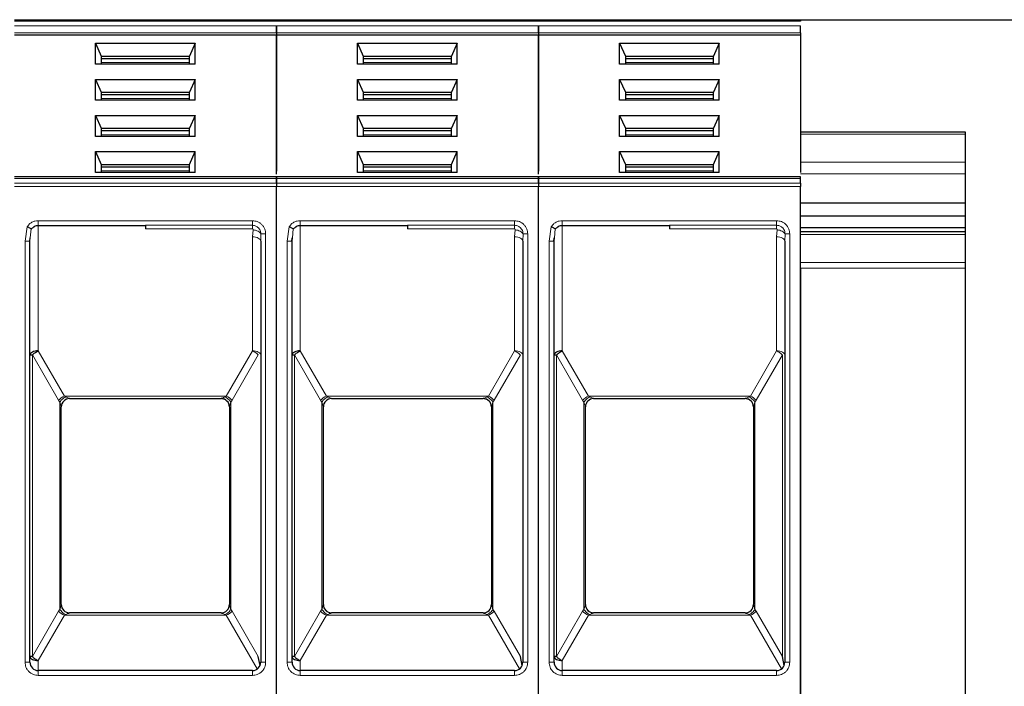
# Model space of a CAD drawing. Header units: millimetres. Extents: x 5 to 418, y 2 to 292.
# Tile 20 of 53: x 101 to 121, y 251 to 265. Entities that reach past the tile are written whole.
import ezdxf

# ---------------------------------------------------------------- set-up
doc = ezdxf.new("R2010")
doc.units = ezdxf.units.MM
doc.layers.add('SLD-0', color=7, linetype='Continuous')
doc.styles.add('SLDTEXTSTYLE0', font='TXT', dxfattribs={"width": 0.605})
doc.dimstyles.new('SLDDIMSTYLE0', dxfattribs={"dimtxt": 3.5, "dimasz": 3.302, "dimexe": 0, "dimexo": 0.0625, "dimgap": 0.875, "dimtad": 1, "dimlfac": 3, "dimrnd": 1e-09, "dimzin": 12, "dimdsep": 46, "dimtxsty": 'SLDTEXTSTYLE0', "dimsah": 1, "dimcen": 0.09, "dimadec": 0, "dimazin": 3, "dimtfac": 1, "dimtofl": 0, "dimtmove": 0, "dimatfit": 3, "dimfxl": 1, "dimfrac": 2, "dimtolj": 1, "dimtzin": 12, "dimarcsym": 0})

# ---------------------------------------------------------------- blocks, each defined once
blk = doc.blocks.new('_D_1')
at = {"layer": 'SLD-0'}
for p, q in [((116.587, 264.738), (157.647, 264.738)), ((156.647, 264.738), (156.647, 171.038)), ((149.187, 171.038), (157.647, 171.038))]:
    blk.add_line(p, q, dxfattribs=at)
for points in [[(156.647, 264.738), (156.139, 261.436), (157.155, 261.436)], [(156.647, 171.038), (157.155, 174.34), (156.139, 174.34)]]:
    blk.add_solid(points, dxfattribs=at)
at = {"layer": 'SLD-0', "insert": (152.135, 211.872), "char_height": 3.5, "attachment_point": 1, "rotation": 90, "style": 'SLDTEXTSTYLE0'}
blk.add_mtext('281,1', dxfattribs=at)

msp = doc.modelspace()

# ---------------------------------------------------------------- linework, layer by layer
at = {"color": 7, "linetype": 'Continuous', "lineweight": 25}
for p, q in [((100.6871, 264.738), (105.9871, 264.738)), ((105.9871, 264.738), (111.2871, 264.738)), ((111.2871, 264.738), (116.5871, 264.738)), ((105.9871, 264.4738), (105.9871, 264.4267)), ((105.9871, 264.4738), (105.9871, 264.4267)), ((111.2871, 264.4738), (111.2871, 264.4267)), ((111.2871, 264.4738), (111.2871, 264.4267)), ((116.5871, 264.4738), (116.5871, 264.4267)), ((105.9871, 264.4267), (100.6871, 264.4267)), ((105.9871, 264.4267), (105.9871, 261.6735)), ((111.2871, 264.4267), (105.9871, 264.4267)), ((105.9871, 261.6151), (105.9871, 264.4267)), ((111.2871, 264.4267), (111.2871, 261.6735)), ((116.5871, 264.4267), (111.2871, 264.4267)), ((111.2871, 261.6151), (111.2871, 264.4267)), ((116.5871, 264.4267), (116.5871, 261.6442)), ((102.3289, 264.2616), (104.3454, 264.2616)), ((102.3289, 263.8375), (102.3289, 264.2616)), ((102.3289, 264.2616), (102.4455, 264.0024)), ((104.3454, 264.2616), (104.2288, 264.0024)), ((104.3454, 263.8375), (104.3454, 264.2616)), ((107.6289, 264.2616), (109.6454, 264.2616)), ((107.6289, 263.8375), (107.6289, 264.2616)), ((107.6289, 264.2616), (107.7455, 264.0024)), ((109.6454, 264.2616), (109.5288, 264.0024)), ((109.6454, 263.8375), (109.6454, 264.2616)), ((112.9289, 264.2616), (114.9454, 264.2616)), ((112.9289, 263.8375), (112.9289, 264.2616)), ((112.9289, 264.2616), (113.0455, 264.0024)), ((114.9454, 264.2616), (114.8288, 264.0024)), ((114.9454, 263.8375), (114.9454, 264.2616)), ((102.4455, 264.0024), (102.4455, 263.8375)), ((102.4455, 264.0024), (104.2288, 264.0024)), ((102.4455, 263.9553), (104.2288, 263.9553)), ((104.2288, 263.8375), (104.2288, 264.0024)), ((107.7455, 264.0024), (107.7455, 263.8375)), ((107.7455, 264.0024), (109.5288, 264.0024)), ((107.7455, 263.9553), (109.5288, 263.9553)), ((109.5288, 263.8375), (109.5288, 264.0024)), ((113.0455, 264.0024), (113.0455, 263.8375)), ((113.0455, 264.0024), (114.8288, 264.0024)), ((113.0455, 263.9553), (114.8288, 263.9553)), ((114.8288, 263.8375), (114.8288, 264.0024)), ((104.3454, 263.8375), (102.3289, 263.8375)), ((109.6454, 263.8375), (107.6289, 263.8375)), ((114.9454, 263.8375), (112.9289, 263.8375)), ((102.3289, 263.5309), (104.3454, 263.5309)), ((102.3289, 263.1068), (102.3289, 263.5309)), ((102.3289, 263.5309), (102.4455, 263.2717)), ((104.3454, 263.5309), (104.2288, 263.2717)), ((104.3454, 263.1068), (104.3454, 263.5309)), ((107.6289, 263.5309), (109.6454, 263.5309)), ((107.6289, 263.1068), (107.6289, 263.5309)), ((107.6289, 263.5309), (107.7455, 263.2717)), ((109.6454, 263.5309), (109.5288, 263.2717)), ((109.6454, 263.1068), (109.6454, 263.5309)), ((112.9289, 263.5309), (114.9454, 263.5309)), ((112.9289, 263.1068), (112.9289, 263.5309)), ((112.9289, 263.5309), (113.0455, 263.2717)), ((114.9454, 263.5309), (114.8288, 263.2717)), ((114.9454, 263.1068), (114.9454, 263.5309)), ((104.3454, 263.1068), (102.3289, 263.1068)), ((102.4455, 263.2717), (102.4455, 263.1068)), ((102.4455, 263.2717), (104.2288, 263.2717)), ((102.4455, 263.2246), (104.2288, 263.2246)), ((104.2288, 263.1068), (104.2288, 263.2717)), ((109.6454, 263.1068), (107.6289, 263.1068)), ((107.7455, 263.2717), (107.7455, 263.1068)), ((107.7455, 263.2717), (109.5288, 263.2717)), ((107.7455, 263.2246), (109.5288, 263.2246)), ((109.5288, 263.1068), (109.5288, 263.2717)), ((114.9454, 263.1068), (112.9289, 263.1068)), ((113.0455, 263.2717), (113.0455, 263.1068)), ((113.0455, 263.2717), (114.8288, 263.2717)), ((113.0455, 263.2246), (114.8288, 263.2246)), ((114.8288, 263.1068), (114.8288, 263.2717)), ((102.3289, 262.8003), (104.3454, 262.8003)), ((102.3289, 262.3761), (102.3289, 262.8003)), ((102.3289, 262.8003), (102.4455, 262.541)), ((104.3454, 262.8003), (104.2288, 262.541)), ((104.3454, 262.3761), (104.3454, 262.8003)), ((107.6289, 262.8003), (109.6454, 262.8003)), ((107.6289, 262.3761), (107.6289, 262.8003)), ((107.6289, 262.8003), (107.7455, 262.541)), ((109.6454, 262.8003), (109.5288, 262.541)), ((109.6454, 262.3761), (109.6454, 262.8003)), ((112.9289, 262.8003), (114.9454, 262.8003)), ((112.9289, 262.3761), (112.9289, 262.8003)), ((112.9289, 262.8003), (113.0455, 262.541)), ((114.9454, 262.8003), (114.8288, 262.541)), ((114.9454, 262.3761), (114.9454, 262.8003)), ((102.4455, 262.541), (102.4455, 262.3761)), ((102.4455, 262.541), (104.2288, 262.541)), ((102.4455, 262.4939), (104.2288, 262.4939)), ((104.2288, 262.3761), (104.2288, 262.541)), ((107.7455, 262.541), (107.7455, 262.3761)), ((107.7455, 262.541), (109.5288, 262.541)), ((107.7455, 262.4939), (109.5288, 262.4939)), ((109.5288, 262.3761), (109.5288, 262.541)), ((113.0455, 262.541), (113.0455, 262.3761)), ((113.0455, 262.541), (114.8288, 262.541)), ((113.0455, 262.4939), (114.8288, 262.4939)), ((114.8288, 262.3761), (114.8288, 262.541)), ((104.3454, 262.3761), (102.3289, 262.3761)), ((109.6454, 262.3761), (107.6289, 262.3761)), ((114.9454, 262.3761), (112.9289, 262.3761)), ((116.5871, 262.4714), (119.9205, 262.4714)), ((119.9205, 262.4714), (119.9205, 262.4226)), ((119.9205, 262.4226), (119.9205, 261.8559)), ((102.3289, 262.0696), (104.3454, 262.0696)), ((102.3289, 261.6454), (102.3289, 262.0696)), ((102.3289, 262.0696), (102.4455, 261.8104)), ((104.2288, 261.8104), (104.3454, 262.0696)), ((104.3454, 261.6454), (104.3454, 262.0696)), ((107.6289, 262.0696), (109.6454, 262.0696)), ((107.6289, 261.6454), (107.6289, 262.0696)), ((107.6289, 262.0696), (107.7455, 261.8104)), ((109.5288, 261.8104), (109.6454, 262.0696)), ((109.6454, 261.6454), (109.6454, 262.0696)), ((112.9289, 262.0696), (114.9454, 262.0696)), ((112.9289, 261.6454), (112.9289, 262.0696)), ((112.9289, 262.0696), (113.0455, 261.8104)), ((114.8288, 261.8104), (114.9454, 262.0696)), ((114.9454, 261.6454), (114.9454, 262.0696)), ((102.4455, 261.8104), (102.4455, 261.6454)), ((102.4455, 261.8104), (104.2288, 261.8104)), ((102.4455, 261.7632), (104.2288, 261.7632)), ((104.2288, 261.6454), (104.2288, 261.8104)), ((107.7455, 261.8104), (107.7455, 261.6454)), ((107.7455, 261.8104), (109.5288, 261.8104)), ((107.7455, 261.7632), (109.5288, 261.7632)), ((109.5288, 261.6454), (109.5288, 261.8104)), ((113.0455, 261.8104), (113.0455, 261.6454)), ((113.0455, 261.8104), (114.8288, 261.8104)), ((113.0455, 261.7632), (114.8288, 261.7632)), ((114.8288, 261.6454), (114.8288, 261.8104)), ((119.9205, 261.8559), (119.9205, 261.6202)), ((105.9871, 261.5568), (100.6871, 261.5568)), ((104.3454, 261.6454), (102.3289, 261.6454)), ((111.2871, 261.5568), (105.9871, 261.5568)), ((105.9871, 261.434), (105.9871, 261.5275)), ((105.9871, 261.5275), (105.9871, 261.434)), ((109.6454, 261.6454), (107.6289, 261.6454)), ((116.5871, 261.5568), (111.2871, 261.5568)), ((111.2871, 261.434), (111.2871, 261.5275)), ((111.2871, 261.5275), (111.2871, 261.434)), ((114.9454, 261.6454), (112.9289, 261.6454)), ((116.5871, 261.434), (116.5871, 261.5275)), ((119.9205, 261.6202), (119.9205, 261.0309)), ((105.9871, 248.2919), (105.9871, 261.3633)), ((105.9871, 248.2919), (105.9871, 261.3633)), ((111.2871, 248.2919), (111.2871, 261.3633)), ((111.2871, 248.2919), (111.2871, 261.3633)), ((116.5871, 248.2919), (116.5871, 261.3633)), ((116.5871, 261.0309), (119.9205, 261.0309)), ((119.9205, 261.0309), (119.9205, 260.7717)), ((116.5871, 260.7717), (119.9205, 260.7717)), ((119.9205, 260.7717), (119.9205, 260.536)), ((101.1705, 260.5714), (103.3371, 260.5714)), ((106.4705, 260.5714), (108.6371, 260.5714)), ((111.7705, 260.5714), (113.9371, 260.5714)), ((116.5871, 260.536), (119.9205, 260.536)), ((119.9205, 260.536), (119.9205, 260.4434)), ((101.0022, 260.2582), (101.0054, 260.3263)), ((101.0038, 260.2598), (101.0102, 260.3259)), ((105.6588, 260.2905), (105.6681, 260.2905)), ((106.3022, 260.2582), (106.3054, 260.3263)), ((106.3038, 260.2598), (106.3102, 260.3259)), ((110.9588, 260.2905), (110.9681, 260.2905)), ((111.6022, 260.2582), (111.6054, 260.3263)), ((111.6038, 260.2598), (111.6102, 260.3259)), ((116.2588, 260.2905), (116.2681, 260.2905)), ((119.9205, 260.4434), (116.5871, 260.4434)), ((119.9205, 260.4434), (119.9205, 260.3945)), ((119.9205, 260.3945), (119.9205, 259.8279)), ((101.0038, 251.738), (101.0038, 260.2598)), ((105.6705, 260.2599), (105.6705, 251.738)), ((106.3038, 251.738), (106.3038, 260.2598)), ((110.9705, 260.2599), (110.9705, 251.738)), ((111.6038, 251.738), (111.6038, 260.2598)), ((116.2705, 260.2599), (116.2705, 251.738)), ((116.5871, 259.71), (116.5871, 259.8279)), ((116.5871, 259.71), (116.5871, 248.6695)), ((119.9205, 259.8279), (119.9205, 259.71)), ((119.9205, 259.71), (119.9205, 248.6695)), ((101.6371, 252.9042), (101.6371, 256.9052)), ((101.6371, 256.9052), (101.6371, 256.9047)), ((101.8038, 257.0714), (104.8705, 257.0714)), ((105.0371, 256.9052), (105.0371, 252.9042)), ((105.0371, 256.9052), (105.0371, 256.9047)), ((106.9371, 252.9042), (106.9371, 256.9052)), ((106.9371, 256.9052), (106.9371, 256.9047)), ((107.1038, 257.0714), (110.1705, 257.0714)), ((110.3371, 256.9052), (110.3371, 252.9042)), ((110.3371, 256.9052), (110.3371, 256.9047)), ((112.2371, 252.9042), (112.2371, 256.9052)), ((112.2371, 256.9052), (112.2371, 256.9047)), ((112.4038, 257.0714), (115.4705, 257.0714)), ((115.6371, 256.9052), (115.6371, 252.9042)), ((115.6371, 256.9052), (115.6371, 256.9047)), ((101.6371, 252.9042), (101.6371, 252.9047)), ((104.8705, 252.738), (101.8038, 252.738)), ((105.0371, 252.9047), (105.0371, 252.9042)), ((106.9371, 252.9042), (106.9371, 252.9047)), ((110.1705, 252.738), (107.1038, 252.738)), ((110.3371, 252.9047), (110.3371, 252.9042)), ((112.2371, 252.9042), (112.2371, 252.9047)), ((115.4705, 252.738), (112.4038, 252.738)), ((115.6371, 252.9047), (115.6371, 252.9042)), ((105.658, 251.6747), (105.6217, 251.8548)), ((110.958, 251.6747), (110.9217, 251.8548)), ((116.258, 251.6747), (116.2217, 251.8548)), ((105.5038, 251.5714), (101.1705, 251.5714)), ((110.8038, 251.5714), (106.4705, 251.5714)), ((116.1038, 251.5714), (111.7705, 251.5714))]:
    msp.add_line(p, q, dxfattribs=at)
at = {"color": 7, "linetype": 'Continuous', "lineweight": 18}
for p, q in [((100.6871, 264.7087), (105.9871, 264.7087)), ((105.9871, 264.7087), (111.2871, 264.7087)), ((111.2871, 264.7087), (116.5871, 264.7087)), ((100.6871, 264.6152), (105.9871, 264.6152)), ((105.9871, 264.4738), (100.6871, 264.4738)), ((105.9871, 264.6152), (111.2871, 264.6152)), ((111.2871, 264.4738), (105.9871, 264.4738)), ((111.2871, 264.6152), (116.5871, 264.6152)), ((116.5871, 264.4738), (111.2871, 264.4738)), ((102.4455, 263.8728), (104.2288, 263.8728)), ((107.7455, 263.8728), (109.5288, 263.8728)), ((113.0455, 263.8728), (114.8288, 263.8728)), ((102.4455, 263.1421), (104.2288, 263.1421)), ((107.7455, 263.1421), (109.5288, 263.1421)), ((113.0455, 263.1421), (114.8288, 263.1421)), ((102.4455, 262.4114), (104.2288, 262.4114)), ((107.7455, 262.4114), (109.5288, 262.4114)), ((113.0455, 262.4114), (114.8288, 262.4114)), ((119.9205, 262.4226), (116.5871, 262.4226)), ((102.4455, 261.6807), (104.2288, 261.6807)), ((107.7455, 261.6807), (109.5288, 261.6807)), ((113.0455, 261.6807), (114.8288, 261.6807)), ((116.5871, 261.8559), (119.9205, 261.8559)), ((100.6871, 261.5275), (105.9871, 261.5275)), ((105.9871, 261.5275), (111.2871, 261.5275)), ((111.2871, 261.5275), (116.5871, 261.5275)), ((119.9205, 261.6202), (116.5871, 261.6202)), ((105.9871, 261.434), (100.6871, 261.434)), ((105.9871, 261.3633), (100.6871, 261.3633)), ((111.2871, 261.434), (105.9871, 261.434)), ((111.2871, 261.3633), (105.9871, 261.3633)), ((116.5871, 261.434), (111.2871, 261.434)), ((116.5871, 261.3633), (111.2871, 261.3633)), ((100.9038, 260.2599), (100.9468, 260.5499)), ((101.0102, 260.3259), (101.0279, 260.51)), ((101.1705, 260.6714), (103.3371, 260.6714)), ((101.1705, 260.6714), (101.1705, 260.5714)), ((101.1705, 260.5714), (101.1705, 258.0379)), ((103.3371, 260.6714), (105.5038, 260.6714)), ((103.3371, 260.5777), (105.5038, 260.5777)), ((105.5038, 260.5049), (103.3371, 260.5049)), ((105.5173, 260.488), (105.5038, 260.3432)), ((106.2038, 260.2599), (106.2468, 260.5499)), ((106.3102, 260.3259), (106.3279, 260.51)), ((106.4705, 260.6714), (108.6371, 260.6714)), ((106.4705, 260.6714), (106.4705, 260.5714)), ((106.4705, 260.5714), (106.4705, 258.0379)), ((108.6371, 260.6714), (110.8038, 260.6714)), ((108.6371, 260.5777), (110.8038, 260.5777)), ((110.8038, 260.5049), (108.6371, 260.5049)), ((110.8173, 260.488), (110.8038, 260.3432)), ((111.5038, 260.2599), (111.5468, 260.5499)), ((111.6102, 260.3259), (111.6279, 260.51)), ((111.7705, 260.6714), (113.9371, 260.6714)), ((111.7705, 260.6714), (111.7705, 260.5714)), ((111.7705, 260.5714), (111.7705, 258.0379)), ((113.9371, 260.6714), (116.1038, 260.6714)), ((113.9371, 260.5777), (116.1038, 260.5777)), ((116.1038, 260.5049), (113.9371, 260.5049)), ((116.1173, 260.488), (116.1038, 260.3432)), ((105.5038, 258.0379), (105.5038, 260.3432)), ((105.6755, 260.4047), (105.6705, 260.2599)), ((105.7705, 260.4047), (105.6755, 260.4047)), ((105.7705, 260.4047), (105.7705, 251.738)), ((110.8038, 258.0379), (110.8038, 260.3432)), ((110.9755, 260.4047), (110.9705, 260.2599)), ((111.0705, 260.4047), (110.9755, 260.4047)), ((111.0705, 260.4047), (111.0705, 251.738)), ((116.1038, 258.0379), (116.1038, 260.3432)), ((116.2755, 260.4047), (116.2705, 260.2599)), ((116.3705, 260.4047), (116.2755, 260.4047)), ((116.3705, 260.4047), (116.3705, 251.738)), ((119.9205, 260.3945), (116.5871, 260.3945)), ((100.9038, 251.738), (100.9038, 260.2599)), ((106.2038, 251.738), (106.2038, 260.2599)), ((111.5038, 251.738), (111.5038, 260.2599)), ((116.5871, 259.8279), (119.9205, 259.8279)), ((119.9205, 259.71), (116.5871, 259.71)), ((101.0526, 257.9546), (101.0526, 251.8549)), ((101.5818, 257.038), (101.0526, 257.9546)), ((101.1705, 258.0379), (101.6996, 257.1214)), ((105.5038, 258.0379), (104.9747, 257.1214)), ((105.0925, 257.038), (105.6217, 257.9546)), ((106.3526, 257.9546), (106.3526, 251.8549)), ((106.8818, 257.038), (106.3526, 257.9546)), ((106.4705, 258.0379), (106.9996, 257.1214)), ((110.8038, 258.0379), (110.2747, 257.1214)), ((110.3925, 257.038), (110.9217, 257.9546)), ((111.6526, 257.9546), (111.6526, 251.8549)), ((112.1818, 257.038), (111.6526, 257.9546)), ((111.7705, 258.0379), (112.2996, 257.1214)), ((116.1038, 258.0379), (115.5747, 257.1214)), ((115.6925, 257.038), (116.2217, 257.9546)), ((116.2217, 251.8548), (116.2217, 257.9546)), ((101.6996, 257.1214), (104.9747, 257.1214)), ((101.6996, 257.1214), (101.7257, 257.1074)), ((104.9486, 257.1074), (104.9747, 257.1214)), ((106.9996, 257.1214), (110.2747, 257.1214)), ((106.9996, 257.1214), (107.0257, 257.1074)), ((110.2486, 257.1074), (110.2747, 257.1214)), ((112.2996, 257.1214), (115.5747, 257.1214)), ((112.2996, 257.1214), (112.3257, 257.1074)), ((115.5486, 257.1074), (115.5747, 257.1214)), ((101.5818, 257.038), (101.6079, 257.0007)), ((101.6079, 257.0007), (101.6079, 252.8087)), ((101.8038, 257.0716), (101.8038, 257.0714)), ((104.8705, 257.0714), (104.8705, 257.0716)), ((105.0664, 257.0007), (105.0925, 257.038)), ((105.0664, 252.8087), (105.0664, 257.0007)), ((106.8818, 257.038), (106.9079, 257.0007)), ((106.9079, 257.0007), (106.9079, 252.8087)), ((107.1038, 257.0716), (107.1038, 257.0714)), ((110.1705, 257.0714), (110.1705, 257.0716)), ((110.3664, 257.0007), (110.3925, 257.038)), ((110.3664, 252.8087), (110.3664, 257.0007)), ((112.1818, 257.038), (112.2079, 257.0007)), ((112.2079, 257.0007), (112.2079, 252.8087)), ((112.4038, 257.0716), (112.4038, 257.0714)), ((115.4705, 257.0714), (115.4705, 257.0716)), ((115.6664, 257.0007), (115.6925, 257.038)), ((115.6664, 252.8087), (115.6664, 257.0007)), ((101.5818, 252.7714), (101.0526, 251.8549)), ((101.6079, 252.8087), (101.5818, 252.7714)), ((101.8038, 252.738), (101.8038, 252.7379)), ((104.8705, 252.7379), (104.8705, 252.738)), ((105.0925, 252.7714), (105.0664, 252.8087)), ((105.0925, 252.7714), (105.6217, 251.8548)), ((106.8818, 252.7714), (106.3526, 251.8549)), ((106.9079, 252.8087), (106.8818, 252.7714)), ((107.1038, 252.738), (107.1038, 252.7379)), ((110.1705, 252.7379), (110.1705, 252.738)), ((110.3925, 252.7714), (110.3664, 252.8087)), ((110.3925, 252.7714), (110.9217, 251.8548)), ((112.1818, 252.7714), (111.6526, 251.8549)), ((112.2079, 252.8087), (112.1818, 252.7714)), ((112.4038, 252.738), (112.4038, 252.7379)), ((115.4705, 252.7379), (115.4705, 252.738)), ((115.6925, 252.7714), (115.6664, 252.8087)), ((115.6925, 252.7714), (116.2217, 251.8548)), ((101.6996, 252.688), (101.1705, 251.7715)), ((101.7257, 252.702), (101.6996, 252.688)), ((104.9747, 252.688), (101.6996, 252.688)), ((104.9747, 252.688), (104.9486, 252.702)), ((104.9747, 252.688), (105.6012, 251.6028)), ((106.9996, 252.688), (106.4705, 251.7715)), ((107.0257, 252.702), (106.9996, 252.688)), ((110.2747, 252.688), (106.9996, 252.688)), ((110.2747, 252.688), (110.2486, 252.702)), ((110.2747, 252.688), (110.9012, 251.6028)), ((112.2996, 252.688), (111.7705, 251.7715)), ((112.3257, 252.702), (112.2996, 252.688)), ((115.5747, 252.688), (112.2996, 252.688)), ((115.5747, 252.688), (115.5486, 252.702)), ((115.5747, 252.688), (116.2012, 251.6028)), ((100.9038, 251.738), (101.0038, 251.738)), ((101.1705, 251.7715), (101.1705, 251.5714)), ((105.7705, 251.738), (105.6705, 251.738)), ((106.2038, 251.738), (106.3038, 251.738)), ((106.4705, 251.7715), (106.4705, 251.5714)), ((111.0705, 251.738), (110.9705, 251.738)), ((111.5038, 251.738), (111.6038, 251.738)), ((111.7705, 251.7715), (111.7705, 251.5714)), ((116.3705, 251.738), (116.2705, 251.738)), ((101.1705, 251.4714), (101.1705, 251.5714)), ((105.5038, 251.4714), (105.5038, 251.5714)), ((106.4705, 251.4714), (106.4705, 251.5714)), ((110.8038, 251.4714), (110.8038, 251.5714)), ((111.7705, 251.4714), (111.7705, 251.5714)), ((116.1038, 251.4714), (116.1038, 251.5714)), ((103.3371, 251.4714), (101.1705, 251.4714)), ((105.5038, 251.4714), (103.3371, 251.4714)), ((108.6371, 251.4714), (106.4705, 251.4714)), ((110.8038, 251.4714), (108.6371, 251.4714)), ((113.9371, 251.4714), (111.7705, 251.4714)), ((116.1038, 251.4714), (113.9371, 251.4714))]:
    msp.add_line(p, q, dxfattribs=at)
at = {"color": 7, "linetype": 'Continuous', "lineweight": 18, "flags": 128}
for points in [[(105.5038, 260.6714), (105.5038, 260.6563), (105.5038, 260.6415), (105.5038, 260.6274), (105.5038, 260.6144), (105.5038, 260.6026), (105.5038, 260.5925), (105.5038, 260.5841), (105.5038, 260.5777)], [(110.8038, 260.6714), (110.8038, 260.6563), (110.8038, 260.6415), (110.8038, 260.6274), (110.8038, 260.6144), (110.8038, 260.6026), (110.8038, 260.5925), (110.8038, 260.5841), (110.8038, 260.5777)], [(116.1038, 260.6714), (116.1038, 260.6563), (116.1038, 260.6415), (116.1038, 260.6274), (116.1038, 260.6144), (116.1038, 260.6026), (116.1038, 260.5925), (116.1038, 260.5841), (116.1038, 260.5777)], [(105.5038, 260.3432), (105.5363, 260.3416), (105.5676, 260.3369), (105.5964, 260.3292), (105.6217, 260.3188), (105.6424, 260.3062), (105.6578, 260.2918), (105.6673, 260.2761), (105.6705, 260.2599)], [(110.8038, 260.3432), (110.8363, 260.3416), (110.8676, 260.3369), (110.8964, 260.3292), (110.9217, 260.3188), (110.9424, 260.3062), (110.9578, 260.2918), (110.9673, 260.2761), (110.9705, 260.2599)], [(116.1038, 260.3432), (116.1363, 260.3416), (116.1676, 260.3369), (116.1964, 260.3292), (116.2217, 260.3188), (116.2424, 260.3062), (116.2578, 260.2918), (116.2673, 260.2761), (116.2705, 260.2599)]]:
    msp.add_lwpolyline(points, dxfattribs=at)
at = {"color": 7, "linetype": 'Continuous', "lineweight": 25}
for centre, start, end in [((101.1705, 260.4047), 90, 119.65966), ((106.4705, 260.4047), 90, 119.65966), ((111.7705, 260.4047), 90, 119.65966), ((101.8038, 256.9047), 90, 180), ((104.8705, 256.9047), 360, 90), ((107.1038, 256.9047), 90, 180), ((110.1705, 256.9047), 360, 90), ((112.4038, 256.9047), 90, 180), ((115.4705, 256.9047), 360, 90), ((101.8038, 252.9047), 180, 270), ((104.8705, 252.9047), 270, 0), ((107.1038, 252.9047), 180, 270), ((110.1705, 252.9047), 270, 0), ((112.4038, 252.9047), 180, 270), ((115.4705, 252.9047), 270, 0), ((101.1705, 251.738), 180, 270), ((105.5038, 251.738), 270, 0), ((106.4705, 251.738), 180, 270), ((110.8038, 251.738), 270, 0), ((111.7705, 251.738), 180, 270), ((116.1038, 251.738), 270, 0)]:
    msp.add_arc(centre, 0.1667, start, end, dxfattribs=at)
at = {"color": 7, "linetype": 'Continuous', "lineweight": 18}
for centre, radius, start, end in [((101.8311, 256.8104), 0.3376, 112.92238, 137.6064), ((104.8431, 256.8104), 0.3376, 42.3936, 67.07762), ((107.1311, 256.8104), 0.3376, 112.92238, 137.6064), ((110.1431, 256.8104), 0.3376, 42.3936, 67.07762), ((112.4311, 256.8104), 0.3376, 112.92238, 137.6064), ((115.4431, 256.8104), 0.3376, 42.3936, 67.07762), ((101.8037, 256.905), 0.1665, 89.94634, 179.94624), ((107.1037, 256.905), 0.1665, 89.94634, 179.94624), ((112.4037, 256.905), 0.1665, 89.94634, 179.94624), ((101.8311, 252.999), 0.3376, 222.39323, 247.07766), ((104.8706, 252.9044), 0.1665, 269.94634, 359.94624), ((104.8431, 252.999), 0.3376, 292.92238, 317.6064), ((107.1311, 252.999), 0.3376, 222.39323, 247.07766), ((110.1706, 252.9044), 0.1665, 269.94634, 359.94624), ((110.1431, 252.999), 0.3376, 292.92238, 317.6064), ((112.4311, 252.999), 0.3376, 222.39323, 247.07766), ((115.4706, 252.9044), 0.1665, 269.94634, 359.94624), ((115.4431, 252.999), 0.3376, 292.92238, 317.6064)]:
    msp.add_arc(centre, radius, start, end, dxfattribs=at)
at = {"color": 7, "linetype": 'Continuous', "lineweight": 25}
for points in [[(105.9871, 264.738), (105.9871, 264.7377), (105.9871, 264.7369), (105.9871, 264.7309), (105.9871, 264.7219), (105.9871, 264.7131), (105.9871, 264.7087)], [(105.9871, 264.738), (105.9871, 264.7377), (105.9871, 264.7369), (105.9871, 264.7309), (105.9871, 264.7219), (105.9871, 264.7131), (105.9871, 264.7087)], [(111.2871, 264.738), (111.2871, 264.7377), (111.2871, 264.7369), (111.2871, 264.7309), (111.2871, 264.7219), (111.2871, 264.7131), (111.2871, 264.7087)], [(111.2871, 264.738), (111.2871, 264.7377), (111.2871, 264.7369), (111.2871, 264.7309), (111.2871, 264.7219), (111.2871, 264.7131), (111.2871, 264.7087)], [(116.5871, 264.738), (116.5871, 264.7377), (116.5871, 264.7369), (116.5871, 264.7309), (116.5871, 264.7219), (116.5871, 264.7131), (116.5871, 264.7087)], [(105.9871, 264.4738), (105.9871, 264.4841), (105.9871, 264.5048), (105.9871, 264.5445), (105.9871, 264.5842), (105.9871, 264.6049), (105.9871, 264.6152)], [(105.9871, 264.6152), (105.9871, 264.6049), (105.9871, 264.5842), (105.9871, 264.5445), (105.9871, 264.5048), (105.9871, 264.4841), (105.9871, 264.4738)], [(111.2871, 264.4738), (111.2871, 264.4841), (111.2871, 264.5048), (111.2871, 264.5445), (111.2871, 264.5842), (111.2871, 264.6049), (111.2871, 264.6152)], [(111.2871, 264.6152), (111.2871, 264.6049), (111.2871, 264.5842), (111.2871, 264.5445), (111.2871, 264.5048), (111.2871, 264.4841), (111.2871, 264.4738)], [(116.5871, 264.4738), (116.5871, 264.4841), (116.5871, 264.5048), (116.5871, 264.5445), (116.5871, 264.5842), (116.5871, 264.6049), (116.5871, 264.6152)], [(105.9871, 261.5275), (105.9871, 261.5359), (105.9871, 261.5527), (105.9871, 261.5554), (105.9871, 261.5568)], [(105.9871, 261.5568), (105.9871, 261.5554), (105.9871, 261.5527), (105.9871, 261.5359), (105.9871, 261.5275)], [(111.2871, 261.5275), (111.2871, 261.5359), (111.2871, 261.5527), (111.2871, 261.5554), (111.2871, 261.5568)], [(111.2871, 261.5568), (111.2871, 261.5554), (111.2871, 261.5527), (111.2871, 261.5359), (111.2871, 261.5275)], [(116.5871, 261.5275), (116.5871, 261.5359), (116.5871, 261.5527), (116.5871, 261.5554), (116.5871, 261.5568)], [(105.9871, 261.434), (105.9871, 261.4291), (105.9871, 261.4193), (105.9871, 261.4018), (105.9871, 261.3829), (105.9871, 261.3698), (105.9871, 261.3633)], [(105.9871, 261.434), (105.9871, 261.4291), (105.9871, 261.4193), (105.9871, 261.4018), (105.9871, 261.3829), (105.9871, 261.3698), (105.9871, 261.3633)], [(111.2871, 261.434), (111.2871, 261.4291), (111.2871, 261.4193), (111.2871, 261.4018), (111.2871, 261.3829), (111.2871, 261.3698), (111.2871, 261.3633)], [(111.2871, 261.434), (111.2871, 261.4291), (111.2871, 261.4193), (111.2871, 261.4018), (111.2871, 261.3829), (111.2871, 261.3698), (111.2871, 261.3633)], [(116.5871, 261.434), (116.5871, 261.4291), (116.5871, 261.4193), (116.5871, 261.4018), (116.5871, 261.3829), (116.5871, 261.3698), (116.5871, 261.3633)], [(103.3371, 260.5777), (103.3371, 260.5693), (103.3371, 260.5525), (103.3371, 260.5208), (103.3371, 260.5049)], [(108.6371, 260.5777), (108.6371, 260.5693), (108.6371, 260.5525), (108.6371, 260.5208), (108.6371, 260.5049)], [(113.9371, 260.5777), (113.9371, 260.5693), (113.9371, 260.5525), (113.9371, 260.5208), (113.9371, 260.5049)], [(101.1705, 258.0379), (101.1487, 258.0367), (101.105, 258.0342), (101.05, 258.0149), (101.0114, 257.9874), (101.0064, 257.9656), (101.0038, 257.9547)], [(101.0038, 257.9547), (101.0044, 257.9547), (101.0057, 257.9547), (101.0157, 257.9546), (101.0308, 257.9546), (101.0454, 257.9546), (101.0526, 257.9546)], [(106.4705, 258.0379), (106.4487, 258.0367), (106.405, 258.0342), (106.35, 258.0149), (106.3114, 257.9874), (106.3064, 257.9656), (106.3038, 257.9547)], [(106.3038, 257.9547), (106.3044, 257.9547), (106.3057, 257.9547), (106.3157, 257.9546), (106.3308, 257.9546), (106.3454, 257.9546), (106.3526, 257.9546)], [(111.7705, 258.0379), (111.7487, 258.0367), (111.705, 258.0342), (111.65, 258.0149), (111.6114, 257.9874), (111.6064, 257.9656), (111.6038, 257.9547)], [(111.6038, 257.9547), (111.6044, 257.9547), (111.6057, 257.9547), (111.6157, 257.9546), (111.6308, 257.9546), (111.6454, 257.9546), (111.6526, 257.9546)], [(101.0526, 251.8549), (101.0602, 251.8468), (101.0752, 251.8308), (101.1044, 251.8081), (101.1365, 251.7875), (101.1591, 251.7768), (101.1705, 251.7715)], [(106.3526, 251.8549), (106.3602, 251.8468), (106.3752, 251.8308), (106.4044, 251.8081), (106.4365, 251.7875), (106.4591, 251.7768), (106.4705, 251.7715)], [(111.6526, 251.8549), (111.6602, 251.8468), (111.6752, 251.8308), (111.7044, 251.8081), (111.7365, 251.7875), (111.7591, 251.7768), (111.7705, 251.7715)]]:
    msp.add_open_spline(points, degree=3, dxfattribs=at)
at = {"color": 7, "linetype": 'Continuous', "lineweight": 18}
for points, knots in [([(100.9468, 260.5499), (100.9601, 260.5676), (100.9868, 260.603), (101.042, 260.641), (101.104, 260.6669), (101.1483, 260.6699), (101.1705, 260.6714)], [0, 0, 0, 0, 0.2492254, 0.4999518, 0.7492335, 1, 1, 1, 1]), ([(105.5038, 260.6714), (105.5373, 260.6678), (105.5891, 260.6623), (105.6512, 260.6291), (105.6937, 260.5946), (105.7282, 260.5522), (105.7614, 260.49), (105.7669, 260.4382), (105.7705, 260.4047)], [0, 0, 0, 0, 0.239443, 0.3695074, 0.4999998, 0.6300645, 0.760557, 1, 1, 1, 1]), ([(105.5038, 260.5777), (105.5183, 260.5766), (105.5526, 260.574), (105.5955, 260.5536), (105.6301, 260.5243), (105.6541, 260.4921), (105.672, 260.4514), (105.6743, 260.4207), (105.6755, 260.4047)], [0, 0, 0, 0, 0.1603892, 0.3803465, 0.5131189, 0.6607116, 0.8230373, 1, 1, 1, 1]), ([(105.5038, 260.5049), (105.5048, 260.5048), (105.5068, 260.5046), (105.5095, 260.5035), (105.5119, 260.5019), (105.5147, 260.4991), (105.5172, 260.4944), (105.5172, 260.4903), (105.5173, 260.488)], [0, 0, 0, 0, 0.1137136, 0.2239461, 0.3364528, 0.4566627, 0.7103769, 1, 1, 1, 1]), ([(105.5173, 260.488), (105.5346, 260.4848), (105.5701, 260.478), (105.6181, 260.4578), (105.6565, 260.4325), (105.6693, 260.4138), (105.6755, 260.4047)], [0, 0, 0, 0, 0.2433247, 0.5000001, 0.7566754, 1, 1, 1, 1]), ([(106.2468, 260.5499), (106.2601, 260.5676), (106.2868, 260.603), (106.342, 260.641), (106.404, 260.6669), (106.4483, 260.6699), (106.4705, 260.6714)], [0, 0, 0, 0, 0.2492254, 0.4999518, 0.7492335, 1, 1, 1, 1]), ([(110.8038, 260.6714), (110.8373, 260.6678), (110.8891, 260.6623), (110.9512, 260.6291), (110.9937, 260.5946), (111.0282, 260.5522), (111.0614, 260.49), (111.0669, 260.4382), (111.0705, 260.4047)], [0, 0, 0, 0, 0.239443, 0.3695074, 0.4999998, 0.6300645, 0.760557, 1, 1, 1, 1]), ([(110.8038, 260.5777), (110.8183, 260.5766), (110.8526, 260.574), (110.8955, 260.5536), (110.9301, 260.5243), (110.9541, 260.4921), (110.972, 260.4514), (110.9743, 260.4207), (110.9755, 260.4047)], [0, 0, 0, 0, 0.1603892, 0.3803465, 0.5131189, 0.6607116, 0.8230373, 1, 1, 1, 1]), ([(110.8038, 260.5049), (110.8048, 260.5048), (110.8068, 260.5046), (110.8095, 260.5035), (110.8119, 260.5019), (110.8147, 260.4991), (110.8172, 260.4944), (110.8172, 260.4903), (110.8173, 260.488)], [0, 0, 0, 0, 0.1137136, 0.2239461, 0.3364528, 0.4566627, 0.7103769, 1, 1, 1, 1]), ([(110.8173, 260.488), (110.8346, 260.4848), (110.8701, 260.478), (110.9181, 260.4578), (110.9565, 260.4325), (110.9693, 260.4138), (110.9755, 260.4047)], [0, 0, 0, 0, 0.2433247, 0.5000001, 0.7566754, 1, 1, 1, 1]), ([(111.5468, 260.5499), (111.5601, 260.5676), (111.5868, 260.603), (111.642, 260.641), (111.704, 260.6669), (111.7483, 260.6699), (111.7705, 260.6714)], [0, 0, 0, 0, 0.2492254, 0.4999518, 0.7492335, 1, 1, 1, 1]), ([(116.1038, 260.6714), (116.1373, 260.6678), (116.1891, 260.6623), (116.2512, 260.6291), (116.2937, 260.5946), (116.3282, 260.5522), (116.3614, 260.49), (116.3669, 260.4382), (116.3705, 260.4047)], [0, 0, 0, 0, 0.239443, 0.3695074, 0.4999998, 0.6300645, 0.760557, 1, 1, 1, 1]), ([(116.1038, 260.5777), (116.1183, 260.5766), (116.1526, 260.574), (116.1955, 260.5536), (116.2301, 260.5243), (116.2541, 260.4921), (116.272, 260.4514), (116.2743, 260.4207), (116.2755, 260.4047)], [0, 0, 0, 0, 0.1603892, 0.3803465, 0.5131189, 0.6607116, 0.8230373, 1, 1, 1, 1]), ([(116.1038, 260.5049), (116.1048, 260.5048), (116.1068, 260.5046), (116.1095, 260.5035), (116.1119, 260.5019), (116.1147, 260.4991), (116.1172, 260.4944), (116.1172, 260.4903), (116.1173, 260.488)], [0, 0, 0, 0, 0.1137136, 0.2239461, 0.3364528, 0.4566627, 0.7103769, 1, 1, 1, 1]), ([(116.1173, 260.488), (116.1346, 260.4848), (116.1701, 260.478), (116.2181, 260.4578), (116.2565, 260.4325), (116.2693, 260.4138), (116.2755, 260.4047)], [0, 0, 0, 0, 0.2433247, 0.5000001, 0.7566754, 1, 1, 1, 1]), ([(101.6079, 257.0007), (101.6148, 257.0111), (101.6288, 257.0322), (101.658, 257.062), (101.6909, 257.0884), (101.7142, 257.1011), (101.7257, 257.1074)], [0, 0, 0, 0, 0.2460807, 0.5, 0.7539193, 1, 1, 1, 1]), ([(101.7257, 257.1074), (101.7462, 257.0983), (101.7741, 257.0861), (101.7971, 257.0756), (101.803, 257.0725), (101.8036, 257.0719), (101.8038, 257.0716)], [0, 0, 0, 0, 0.6068166, 0.8244318, 0.9155486, 1, 1, 1, 1]), ([(104.8705, 257.0716), (104.8708, 257.0719), (104.8715, 257.0726), (104.8788, 257.0764), (104.9028, 257.0872), (104.9299, 257.0991), (104.9486, 257.1074)], [0, 0, 0, 0, 0.09326127, 0.19502968, 0.44361031, 1, 1, 1, 1]), ([(105.0664, 257.0007), (105.0591, 257.0117), (105.0444, 257.0336), (105.0144, 257.0637), (104.9819, 257.0893), (104.9594, 257.1015), (104.9486, 257.1074)], [0, 0, 0, 0, 0.2601416, 0.5186855, 0.7674541, 1, 1, 1, 1]), ([(106.9079, 257.0007), (106.9148, 257.0111), (106.9288, 257.0322), (106.958, 257.062), (106.9909, 257.0884), (107.0142, 257.1011), (107.0257, 257.1074)], [0, 0, 0, 0, 0.2460807, 0.5, 0.7539193, 1, 1, 1, 1]), ([(107.0257, 257.1074), (107.0462, 257.0983), (107.0741, 257.0861), (107.0971, 257.0756), (107.103, 257.0725), (107.1036, 257.0719), (107.1038, 257.0716)], [0, 0, 0, 0, 0.6068166, 0.8244318, 0.9155486, 1, 1, 1, 1]), ([(110.1705, 257.0716), (110.1708, 257.0719), (110.1715, 257.0726), (110.1788, 257.0764), (110.2028, 257.0872), (110.2299, 257.0991), (110.2486, 257.1074)], [0, 0, 0, 0, 0.0932613, 0.1950297, 0.4436103, 1, 1, 1, 1]), ([(110.3664, 257.0007), (110.3591, 257.0117), (110.3444, 257.0336), (110.3144, 257.0637), (110.2819, 257.0893), (110.2594, 257.1015), (110.2486, 257.1074)], [0, 0, 0, 0, 0.2601416, 0.5186855, 0.7674541, 1, 1, 1, 1]), ([(112.2079, 257.0007), (112.2148, 257.0111), (112.2288, 257.0322), (112.258, 257.062), (112.2909, 257.0884), (112.3142, 257.1011), (112.3257, 257.1074)], [0, 0, 0, 0, 0.2460807, 0.5, 0.7539193, 1, 1, 1, 1]), ([(112.3257, 257.1074), (112.3462, 257.0983), (112.3741, 257.0861), (112.3971, 257.0756), (112.403, 257.0725), (112.4036, 257.0719), (112.4038, 257.0716)], [0, 0, 0, 0, 0.60681659, 0.82443184, 0.91554864, 1, 1, 1, 1]), ([(115.4705, 257.0716), (115.4708, 257.0719), (115.4715, 257.0726), (115.4788, 257.0764), (115.5028, 257.0872), (115.5299, 257.0991), (115.5486, 257.1074)], [0, 0, 0, 0, 0.0932613, 0.1950297, 0.4436103, 1, 1, 1, 1]), ([(115.6664, 257.0007), (115.6591, 257.0117), (115.6444, 257.0336), (115.6144, 257.0637), (115.5819, 257.0893), (115.5594, 257.1015), (115.5486, 257.1074)], [0, 0, 0, 0, 0.2601416, 0.5186855, 0.7674541, 1, 1, 1, 1]), ([(101.6371, 256.9052), (101.637, 256.906), (101.6368, 256.9078), (101.6346, 256.9161), (101.6258, 256.9443), (101.6155, 256.9766), (101.6079, 257.0007)], [0, 0, 0, 0, 0.08040467, 0.16875069, 0.38168961, 1, 1, 1, 1]), ([(105.0664, 257.0007), (105.0588, 256.9766), (105.0485, 256.9443), (105.0397, 256.9161), (105.0375, 256.9078), (105.0373, 256.906), (105.0371, 256.9052)], [0, 0, 0, 0, 0.61830973, 0.83124772, 0.91959402, 1, 1, 1, 1]), ([(106.9371, 256.9052), (106.937, 256.906), (106.9368, 256.9078), (106.9346, 256.9161), (106.9258, 256.9443), (106.9155, 256.9766), (106.9079, 257.0007)], [0, 0, 0, 0, 0.0804047, 0.1687507, 0.3816896, 1, 1, 1, 1]), ([(110.3664, 257.0007), (110.3588, 256.9766), (110.3485, 256.9443), (110.3397, 256.9161), (110.3375, 256.9078), (110.3373, 256.906), (110.3371, 256.9052)], [0, 0, 0, 0, 0.6183097, 0.8312477, 0.919594, 1, 1, 1, 1]), ([(112.2371, 256.9052), (112.237, 256.906), (112.2368, 256.9078), (112.2346, 256.9161), (112.2258, 256.9443), (112.2155, 256.9766), (112.2079, 257.0007)], [0, 0, 0, 0, 0.0804047, 0.1687507, 0.3816896, 1, 1, 1, 1]), ([(115.6664, 257.0007), (115.6588, 256.9766), (115.6485, 256.9443), (115.6397, 256.9161), (115.6375, 256.9078), (115.6373, 256.906), (115.6371, 256.9052)], [0, 0, 0, 0, 0.61830973, 0.83124772, 0.91959402, 1, 1, 1, 1]), ([(101.6079, 252.8087), (101.6155, 252.8328), (101.6258, 252.8651), (101.6346, 252.8933), (101.6368, 252.9016), (101.637, 252.9034), (101.6371, 252.9042)], [0, 0, 0, 0, 0.6183097, 0.8312477, 0.919594, 1, 1, 1, 1]), ([(101.6079, 252.8087), (101.6152, 252.7977), (101.6299, 252.7758), (101.6599, 252.7457), (101.6924, 252.7201), (101.7149, 252.7079), (101.7257, 252.702)], [0, 0, 0, 0, 0.2601416, 0.5186855, 0.7674541, 1, 1, 1, 1]), ([(101.8038, 252.7379), (101.8036, 252.7376), (101.803, 252.7369), (101.7971, 252.7338), (101.7741, 252.7233), (101.7462, 252.7111), (101.7257, 252.702)], [0, 0, 0, 0, 0.0844437, 0.1755676, 0.3932383, 1, 1, 1, 1]), ([(104.9486, 252.702), (104.9281, 252.7111), (104.9002, 252.7233), (104.8772, 252.7338), (104.8713, 252.7369), (104.8707, 252.7376), (104.8705, 252.7379)], [0, 0, 0, 0, 0.6068166, 0.8244318, 0.9155486, 1, 1, 1, 1]), ([(104.9486, 252.702), (104.9594, 252.7079), (104.9819, 252.7201), (105.0144, 252.7457), (105.0444, 252.7758), (105.0591, 252.7977), (105.0664, 252.8087)], [0, 0, 0, 0, 0.2325467, 0.4813155, 0.7398589, 1, 1, 1, 1]), ([(105.0371, 252.9042), (105.0373, 252.9034), (105.0375, 252.9016), (105.0397, 252.8933), (105.0485, 252.8651), (105.0588, 252.8328), (105.0664, 252.8087)], [0, 0, 0, 0, 0.08040467, 0.1687507, 0.38168962, 1, 1, 1, 1]), ([(106.9079, 252.8087), (106.9155, 252.8328), (106.9258, 252.8651), (106.9346, 252.8933), (106.9368, 252.9016), (106.937, 252.9034), (106.9371, 252.9042)], [0, 0, 0, 0, 0.6183097, 0.8312477, 0.919594, 1, 1, 1, 1]), ([(106.9079, 252.8087), (106.9152, 252.7977), (106.9299, 252.7758), (106.9599, 252.7457), (106.9924, 252.7201), (107.0149, 252.7079), (107.0257, 252.702)], [0, 0, 0, 0, 0.2601416, 0.5186855, 0.7674541, 1, 1, 1, 1]), ([(107.1038, 252.7379), (107.1036, 252.7376), (107.103, 252.7369), (107.0971, 252.7338), (107.0741, 252.7233), (107.0462, 252.7111), (107.0257, 252.702)], [0, 0, 0, 0, 0.0844437, 0.1755676, 0.3932383, 1, 1, 1, 1]), ([(110.2486, 252.702), (110.2281, 252.7111), (110.2002, 252.7233), (110.1772, 252.7338), (110.1713, 252.7369), (110.1707, 252.7376), (110.1705, 252.7379)], [0, 0, 0, 0, 0.60681659, 0.82443183, 0.91554863, 1, 1, 1, 1]), ([(110.2486, 252.702), (110.2594, 252.7079), (110.2819, 252.7201), (110.3144, 252.7457), (110.3444, 252.7758), (110.3591, 252.7977), (110.3664, 252.8087)], [0, 0, 0, 0, 0.23254667, 0.48131547, 0.73985893, 1, 1, 1, 1]), ([(110.3371, 252.9042), (110.3373, 252.9034), (110.3375, 252.9016), (110.3397, 252.8933), (110.3485, 252.8651), (110.3588, 252.8328), (110.3664, 252.8087)], [0, 0, 0, 0, 0.08040467, 0.1687507, 0.38168962, 1, 1, 1, 1]), ([(112.2079, 252.8087), (112.2155, 252.8328), (112.2258, 252.8651), (112.2346, 252.8933), (112.2368, 252.9016), (112.237, 252.9034), (112.2371, 252.9042)], [0, 0, 0, 0, 0.6183097, 0.8312477, 0.919594, 1, 1, 1, 1]), ([(112.2079, 252.8087), (112.2152, 252.7977), (112.2299, 252.7758), (112.2599, 252.7457), (112.2924, 252.7201), (112.3149, 252.7079), (112.3257, 252.702)], [0, 0, 0, 0, 0.2601416, 0.5186855, 0.7674541, 1, 1, 1, 1]), ([(112.4038, 252.7379), (112.4036, 252.7376), (112.403, 252.7369), (112.3971, 252.7338), (112.3741, 252.7233), (112.3462, 252.7111), (112.3257, 252.702)], [0, 0, 0, 0, 0.0844437, 0.1755676, 0.3932383, 1, 1, 1, 1]), ([(115.5486, 252.702), (115.5281, 252.7111), (115.5002, 252.7233), (115.4772, 252.7338), (115.4713, 252.7369), (115.4707, 252.7376), (115.4705, 252.7379)], [0, 0, 0, 0, 0.6068166, 0.8244318, 0.9155486, 1, 1, 1, 1]), ([(115.5486, 252.702), (115.5594, 252.7079), (115.5819, 252.7201), (115.6144, 252.7457), (115.6444, 252.7758), (115.6591, 252.7977), (115.6664, 252.8087)], [0, 0, 0, 0, 0.2325467, 0.4813155, 0.7398589, 1, 1, 1, 1]), ([(115.6371, 252.9042), (115.6373, 252.9034), (115.6375, 252.9016), (115.6397, 252.8933), (115.6485, 252.8651), (115.6588, 252.8328), (115.6664, 252.8087)], [0, 0, 0, 0, 0.08040467, 0.1687507, 0.38168962, 1, 1, 1, 1]), ([(101.1705, 251.4714), (101.1369, 251.475), (101.0852, 251.4805), (101.023, 251.5137), (100.9806, 251.5481), (100.9461, 251.5906), (100.9129, 251.6527), (100.9074, 251.7045), (100.9038, 251.738)], [0, 0, 0, 0, 0.239443, 0.3695074, 0.4999998, 0.6300645, 0.760557, 1, 1, 1, 1]), ([(105.7705, 251.738), (105.7669, 251.7045), (105.7614, 251.6528), (105.7282, 251.5906), (105.6937, 251.5482), (105.6513, 251.5137), (105.5892, 251.4805), (105.5373, 251.475), (105.5038, 251.4714)], [0, 0, 0, 0, 0.239443, 0.3695074, 0.4999998, 0.6300645, 0.760557, 1, 1, 1, 1]), ([(106.4705, 251.4714), (106.4369, 251.475), (106.3852, 251.4805), (106.323, 251.5137), (106.2806, 251.5481), (106.2461, 251.5906), (106.2129, 251.6527), (106.2074, 251.7045), (106.2038, 251.738)], [0, 0, 0, 0, 0.239443, 0.3695074, 0.4999998, 0.6300645, 0.760557, 1, 1, 1, 1]), ([(111.0705, 251.738), (111.0669, 251.7045), (111.0614, 251.6528), (111.0282, 251.5906), (110.9937, 251.5482), (110.9513, 251.5137), (110.8892, 251.4805), (110.8373, 251.475), (110.8038, 251.4714)], [0, 0, 0, 0, 0.239443, 0.3695074, 0.4999998, 0.6300645, 0.760557, 1, 1, 1, 1]), ([(111.7705, 251.4714), (111.7369, 251.475), (111.6852, 251.4805), (111.623, 251.5137), (111.5806, 251.5481), (111.5461, 251.5906), (111.5129, 251.6527), (111.5074, 251.7045), (111.5038, 251.738)], [0, 0, 0, 0, 0.239443, 0.3695074, 0.4999998, 0.6300645, 0.760557, 1, 1, 1, 1]), ([(116.3705, 251.738), (116.3669, 251.7045), (116.3614, 251.6528), (116.3282, 251.5906), (116.2937, 251.5482), (116.2513, 251.5137), (116.1892, 251.4805), (116.1373, 251.475), (116.1038, 251.4714)], [0, 0, 0, 0, 0.239443, 0.3695074, 0.4999998, 0.6300645, 0.760557, 1, 1, 1, 1])]:
    msp.add_open_spline(points, degree=3, knots=knots, dxfattribs=at)
at = {"color": 7, "linetype": 'Continuous', "lineweight": 25}
for points, knots in [([(100.9468, 260.5499), (100.9548, 260.546), (100.9715, 260.5377), (100.9962, 260.5257), (101.016, 260.5159), (101.0245, 260.5117), (101.0279, 260.51)], [0, 0, 0, 0, 0.2392567, 0.5015013, 0.8007506, 1, 1, 1, 1]), ([(101.0279, 260.51), (101.0289, 260.5098), (101.0311, 260.5093), (101.0377, 260.5124), (101.0487, 260.5212), (101.0635, 260.5335), (101.0772, 260.5431), (101.0853, 260.5479), (101.088, 260.5495)], [0, 0, 0, 0, 0.077668, 0.1661398, 0.3954533, 0.6672433, 0.8863212, 1, 1, 1, 1]), ([(106.2468, 260.5499), (106.2548, 260.546), (106.2715, 260.5377), (106.2962, 260.5257), (106.316, 260.5159), (106.3245, 260.5117), (106.3279, 260.51)], [0, 0, 0, 0, 0.2392567, 0.5015013, 0.8007506, 1, 1, 1, 1]), ([(106.3279, 260.51), (106.3289, 260.5098), (106.3311, 260.5093), (106.3377, 260.5124), (106.3487, 260.5212), (106.3635, 260.5335), (106.3772, 260.5431), (106.3853, 260.5479), (106.388, 260.5495)], [0, 0, 0, 0, 0.077668, 0.1661398, 0.3954533, 0.6672433, 0.8863212, 1, 1, 1, 1]), ([(111.5468, 260.5499), (111.5548, 260.546), (111.5715, 260.5377), (111.5962, 260.5257), (111.616, 260.5159), (111.6245, 260.5117), (111.6279, 260.51)], [0, 0, 0, 0, 0.2392567, 0.5015013, 0.8007506, 1, 1, 1, 1]), ([(111.6279, 260.51), (111.6289, 260.5098), (111.6311, 260.5093), (111.6377, 260.5124), (111.6487, 260.5212), (111.6635, 260.5335), (111.6772, 260.5431), (111.6853, 260.5479), (111.688, 260.5495)], [0, 0, 0, 0, 0.077668, 0.1661398, 0.3954533, 0.6672433, 0.8863212, 1, 1, 1, 1]), ([(101.0526, 257.9546), (101.0602, 257.9626), (101.0752, 257.9786), (101.1044, 258.0013), (101.1365, 258.0219), (101.1592, 258.0326), (101.1705, 258.0379)], [0, 0, 0, 0, 0.25000131, 0.50000262, 0.75000393, 1, 1, 1, 1]), ([(106.3526, 257.9546), (106.3602, 257.9626), (106.3752, 257.9786), (106.4044, 258.0013), (106.4365, 258.0219), (106.4592, 258.0326), (106.4705, 258.0379)], [0, 0, 0, 0, 0.2500013, 0.5000026, 0.7500039, 1, 1, 1, 1]), ([(111.6526, 257.9546), (111.6602, 257.9626), (111.6752, 257.9786), (111.7044, 258.0013), (111.7365, 258.0219), (111.7592, 258.0326), (111.7705, 258.0379)], [0, 0, 0, 0, 0.2500013, 0.5000026, 0.7500039, 1, 1, 1, 1]), ([(101.0038, 251.8551), (101.0063, 251.8442), (101.0112, 251.8223), (101.0497, 251.7946), (101.1048, 251.7753), (101.1486, 251.7728), (101.1705, 251.7715)], [0, 0, 0, 0, 0.25, 0.5, 0.75, 1, 1, 1, 1]), ([(101.0526, 251.8549), (101.0453, 251.8549), (101.0307, 251.8549), (101.0155, 251.855), (101.0056, 251.8551), (101.0044, 251.8551), (101.0038, 251.8551)], [0, 0, 0, 0, 0.25, 0.5, 0.75, 1, 1, 1, 1]), ([(106.3038, 251.8551), (106.3063, 251.8442), (106.3112, 251.8223), (106.3497, 251.7946), (106.4048, 251.7753), (106.4486, 251.7728), (106.4705, 251.7715)], [0, 0, 0, 0, 0.25, 0.5, 0.75, 1, 1, 1, 1]), ([(106.3526, 251.8549), (106.3453, 251.8549), (106.3307, 251.8549), (106.3155, 251.855), (106.3056, 251.8551), (106.3044, 251.8551), (106.3038, 251.8551)], [0, 0, 0, 0, 0.25, 0.5, 0.75, 1, 1, 1, 1]), ([(111.6038, 251.8551), (111.6063, 251.8442), (111.6112, 251.8223), (111.6497, 251.7946), (111.7048, 251.7753), (111.7486, 251.7728), (111.7705, 251.7715)], [0, 0, 0, 0, 0.25, 0.5, 0.75, 1, 1, 1, 1]), ([(111.6526, 251.8549), (111.6453, 251.8549), (111.6307, 251.8549), (111.6155, 251.855), (111.6056, 251.8551), (111.6044, 251.8551), (111.6038, 251.8551)], [0, 0, 0, 0, 0.25, 0.5, 0.75, 1, 1, 1, 1])]:
    msp.add_open_spline(points, degree=3, knots=knots, dxfattribs=at)
at = {"color": 7, "linetype": 'Continuous', "lineweight": 18}
for points in [[(105.5038, 260.5049), (105.5038, 260.5208), (105.5038, 260.5526), (105.5038, 260.5693), (105.5038, 260.5777)], [(110.8038, 260.5049), (110.8038, 260.5208), (110.8038, 260.5526), (110.8038, 260.5693), (110.8038, 260.5777)], [(116.1038, 260.5049), (116.1038, 260.5208), (116.1038, 260.5526), (116.1038, 260.5693), (116.1038, 260.5777)], [(100.9038, 260.2599), (100.9169, 260.2599), (100.9431, 260.2599), (100.9762, 260.2598), (100.9993, 260.2598), (101.0023, 260.2598), (101.0038, 260.2598)], [(106.2038, 260.2599), (106.2169, 260.2599), (106.2431, 260.2599), (106.2762, 260.2598), (106.2993, 260.2598), (106.3023, 260.2598), (106.3038, 260.2598)], [(111.5038, 260.2599), (111.5169, 260.2599), (111.5431, 260.2599), (111.5762, 260.2598), (111.5993, 260.2598), (111.6023, 260.2598), (111.6038, 260.2598)], [(105.6705, 257.9546), (105.668, 257.9655), (105.663, 257.9873), (105.6244, 258.0149), (105.5693, 258.0342), (105.5257, 258.0367), (105.5038, 258.0379)], [(105.6217, 257.9546), (105.6141, 257.9626), (105.5991, 257.9786), (105.5699, 258.0013), (105.5378, 258.0219), (105.5151, 258.0326), (105.5038, 258.0379)], [(110.9705, 257.9546), (110.968, 257.9655), (110.963, 257.9873), (110.9244, 258.0149), (110.8693, 258.0342), (110.8257, 258.0367), (110.8038, 258.0379)], [(110.9217, 257.9546), (110.9141, 257.9626), (110.8991, 257.9786), (110.8699, 258.0013), (110.8378, 258.0219), (110.8151, 258.0326), (110.8038, 258.0379)], [(116.2705, 257.9546), (116.268, 257.9655), (116.263, 257.9873), (116.2244, 258.0149), (116.1693, 258.0342), (116.1257, 258.0367), (116.1038, 258.0379)], [(116.2217, 257.9546), (116.2141, 257.9626), (116.1991, 257.9786), (116.1699, 258.0013), (116.1378, 258.0219), (116.1151, 258.0326), (116.1038, 258.0379)], [(105.0371, 256.9052), (105.0346, 256.927), (105.0296, 256.9706), (104.9911, 257.0256), (104.936, 257.0641), (104.8923, 257.0691), (104.8705, 257.0716)], [(110.3371, 256.9052), (110.3346, 256.927), (110.3296, 256.9706), (110.2911, 257.0256), (110.236, 257.0641), (110.1923, 257.0691), (110.1705, 257.0716)], [(115.6371, 256.9052), (115.6346, 256.927), (115.6296, 256.9706), (115.5911, 257.0256), (115.536, 257.0641), (115.4923, 257.0691), (115.4705, 257.0716)], [(101.8038, 252.7379), (101.782, 252.7404), (101.7383, 252.7454), (101.6832, 252.7838), (101.6447, 252.8388), (101.6397, 252.8824), (101.6371, 252.9042)], [(107.1038, 252.7379), (107.082, 252.7404), (107.0383, 252.7454), (106.9832, 252.7838), (106.9447, 252.8388), (106.9397, 252.8824), (106.9371, 252.9042)], [(112.4038, 252.7379), (112.382, 252.7404), (112.3383, 252.7454), (112.2832, 252.7838), (112.2447, 252.8388), (112.2397, 252.8824), (112.2371, 252.9042)]]:
    msp.add_open_spline(points, degree=3, dxfattribs=at)

# ---------------------------------------------------------------- dimensions: what is measured, and where the dimension line sits
at = {"layer": 'SLD-0'}
dim = msp.add_linear_dim(base=(156.6468, 171.038), p1=(116.5871, 264.738), p2=(149.1871, 171.038), angle=90, dimstyle='SLDDIMSTYLE0', dxfattribs=at)
dim.commit()
dim.dimension.update_dxf_attribs({"geometry": '_D_1', "text_midpoint": (156.6468, 217.888), "dimtype": 160})

doc.saveas('drawing.dxf')
